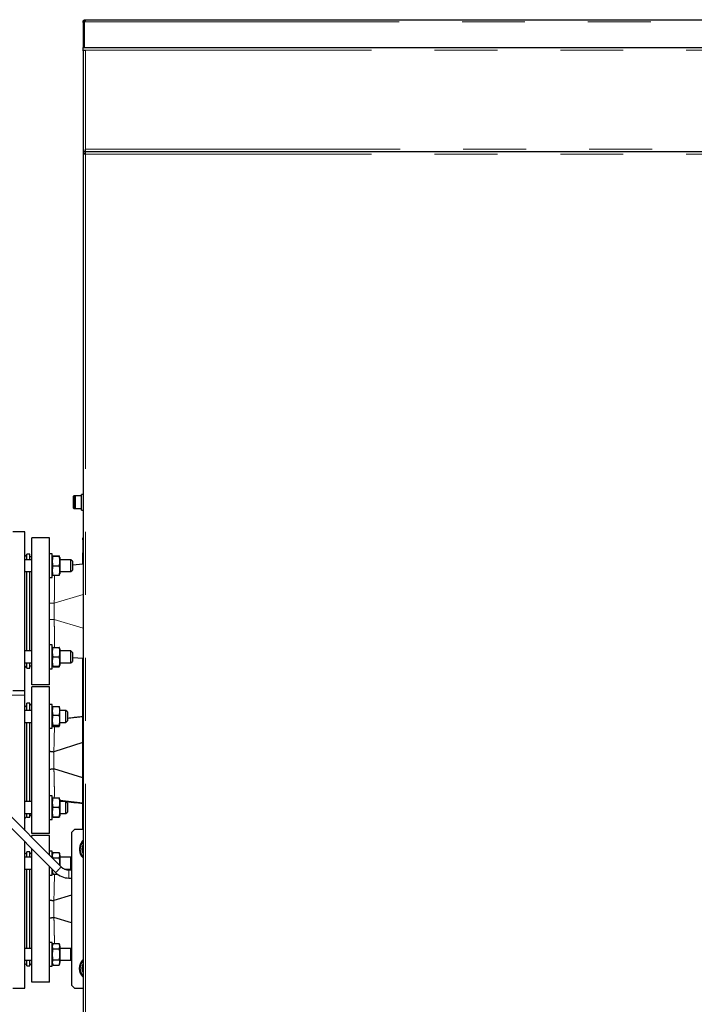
# Model space of a CAD drawing. Header units: millimetres. Extents: x 30 to 245, y 63 to 147.
# Tile 44 of 67: x 160 to 173, y 74 to 94. Entities that reach past the tile are written whole.
import ezdxf

# ---------------------------------------------------------------- set-up
doc = ezdxf.new("R2010")
doc.units = ezdxf.units.MM
doc.linetypes.add('PHANTOM', pattern=[12.7, 6.35, -1.27, 1.27, -1.27, 1.27, -1.27])

msp = doc.modelspace()

# ---------------------------------------------------------------- linework, layer by layer
at = {"color": 7, "linetype": 'Continuous', "lineweight": 25}
for p, q in [((161.019, 93.639), (161.039, 93.639)), ((161.019, 93.629), (161.019, 93.639)), ((161.039, 93.629), (161.019, 93.629)), ((161.019, 93.629), (161.019, 93.123)), ((161.039, 93.629), (161.039, 93.639)), ((161.039, 93.629), (161.039, 93.123)), ((161.045, 93.639), (161.045, 93.655)), ((161.045, 93.123), (161.045, 93.639)), ((161.064, 93.684), (161.064, 93.664)), ((161.064, 93.684), (161.075, 93.684)), ((161.075, 93.684), (190.536, 93.684)), ((161.039, 93.504), (161.045, 93.504)), ((161.019, 93.073), (161.019, 93.123)), ((161.019, 93.123), (161.069, 93.123)), ((161.019, 93.073), (161.069, 93.073)), ((161.019, 93.073), (161.019, 93.059)), ((161.019, 93.059), (161.019, 91.023)), ((161.069, 93.123), (192.239, 93.123)), ((161.019, 91.023), (161.019, 90.984)), ((161.069, 91.023), (161.019, 91.023)), ((161.019, 90.984), (161.019, 65.883)), ((161.019, 90.984), (161.044, 90.984)), ((161.059, 91.023), (161.059, 90.998)), ((161.069, 91.023), (161.069, 91.073)), ((161.069, 91.023), (192.239, 91.023)), ((160.829, 83.923), (160.829, 84.073)), ((160.869, 84.083), (160.839, 84.083)), ((160.859, 83.833), (160.859, 84.073)), ((160.989, 84.083), (160.869, 84.083)), ((161.019, 84.11), (160.989, 84.11)), ((160.989, 83.913), (160.989, 84.11)), ((160.829, 83.833), (160.829, 83.923)), ((160.839, 83.823), (160.869, 83.823)), ((160.869, 83.823), (160.989, 83.823)), ((160.989, 83.796), (160.989, 83.913)), ((160.989, 83.796), (161.019, 83.796)), ((159.844, 83.353), (159.604, 83.353)), ((159.844, 80.153), (159.844, 83.353)), ((160.344, 83.233), (159.984, 83.233)), ((159.984, 80.273), (159.984, 83.233)), ((160.344, 80.273), (160.344, 83.233)), ((161.018, 83.193), (161.018, 83.233)), ((161.018, 83.233), (161.019, 83.233)), ((161.018, 83.193), (161.018, 82.933)), ((159.884, 82.853), (159.844, 82.893)), ((159.884, 82.853), (159.844, 82.877)), ((159.944, 82.903), (159.884, 82.903)), ((159.884, 82.793), (159.884, 82.903)), ((159.944, 82.793), (159.944, 82.903)), ((159.984, 82.853), (159.944, 82.853)), ((160.394, 82.913), (160.344, 82.913)), ((160.394, 82.649), (160.394, 82.913)), ((160.404, 82.863), (160.394, 82.837)), ((160.404, 82.864), (160.404, 82.863)), ((160.414, 82.873), (160.534, 82.873)), ((160.414, 82.863), (160.534, 82.863)), ((160.545, 82.863), (160.545, 82.864)), ((160.554, 82.837), (160.545, 82.863)), ((160.554, 82.837), (160.554, 82.673)), ((161.019, 82.933), (161.018, 82.933)), ((161.018, 82.702), (161.018, 82.933)), ((159.984, 82.793), (159.844, 82.793)), ((160.394, 82.433), (160.394, 82.649)), ((160.414, 82.673), (160.534, 82.673)), ((160.774, 82.793), (160.554, 82.793)), ((160.554, 82.673), (160.554, 82.508)), ((160.804, 82.763), (160.774, 82.793)), ((160.774, 82.769), (160.774, 82.793)), ((160.774, 82.553), (160.774, 82.769)), ((160.804, 82.763), (160.804, 82.745)), ((160.804, 82.745), (160.804, 82.583)), ((161.019, 82.702), (160.804, 82.686)), ((159.844, 82.553), (159.984, 82.553)), ((159.884, 80.954), (159.884, 82.553)), ((159.944, 80.954), (159.944, 82.553)), ((160.344, 82.433), (160.394, 82.433)), ((160.394, 82.508), (160.404, 82.483)), ((160.414, 82.483), (160.534, 82.483)), ((160.545, 82.483), (160.554, 82.508)), ((160.554, 82.553), (160.774, 82.553)), ((160.774, 82.553), (160.804, 82.583)), ((160.394, 81.074), (160.344, 81.074)), ((160.394, 80.81), (160.394, 81.074)), ((160.404, 81.024), (160.394, 80.999)), ((160.414, 81.024), (160.534, 81.024)), ((160.554, 80.999), (160.545, 81.024)), ((159.984, 80.954), (159.844, 80.954)), ((160.414, 80.834), (160.534, 80.834)), ((160.554, 80.999), (160.554, 80.834)), ((160.774, 80.954), (160.554, 80.954)), ((160.554, 80.834), (160.554, 80.67)), ((160.804, 80.924), (160.774, 80.954)), ((160.774, 80.93), (160.774, 80.954)), ((160.774, 80.714), (160.774, 80.93)), ((160.804, 80.924), (160.804, 80.906)), ((160.804, 80.906), (160.804, 80.744)), ((160.804, 80.821), (161.019, 80.805)), ((159.844, 80.714), (159.984, 80.714)), ((159.844, 80.613), (159.884, 80.653)), ((159.844, 80.63), (159.884, 80.653)), ((159.884, 80.603), (159.884, 80.714)), ((159.944, 80.603), (159.944, 80.714)), ((159.944, 80.653), (159.984, 80.653)), ((160.394, 80.594), (160.394, 80.81)), ((160.394, 80.67), (160.404, 80.644)), ((160.404, 80.644), (160.404, 80.642)), ((160.414, 80.644), (160.534, 80.644)), ((160.414, 80.631), (160.534, 80.631)), ((160.544, 80.642), (160.545, 80.644)), ((160.545, 80.644), (160.554, 80.67)), ((160.554, 80.714), (160.774, 80.714)), ((160.774, 80.714), (160.804, 80.744)), ((161.018, 77.353), (161.018, 80.805)), ((159.884, 80.603), (159.944, 80.603)), ((160.344, 80.594), (160.394, 80.594)), ((160.344, 80.273), (159.984, 80.273)), ((160.344, 80.233), (159.984, 80.233)), ((159.984, 77.273), (159.984, 80.233)), ((160.344, 77.273), (160.344, 80.233)), ((159.604, 80.153), (159.844, 80.153)), ((159.844, 80.065), (159.844, 80.153)), ((159.844, 77.332), (159.844, 80.065)), ((159.884, 79.813), (159.844, 79.853)), ((159.944, 79.903), (159.884, 79.903)), ((159.884, 79.753), (159.884, 79.903)), ((159.944, 79.753), (159.944, 79.903)), ((159.984, 79.893), (159.944, 79.853)), ((160.394, 79.873), (160.344, 79.873)), ((160.394, 79.712), (160.394, 79.873)), ((160.414, 79.833), (160.534, 79.833)), ((159.984, 79.753), (159.844, 79.753)), ((160.404, 79.824), (160.394, 79.797)), ((160.394, 79.393), (160.394, 79.712)), ((160.414, 79.655), (160.534, 79.655)), ((160.554, 79.797), (160.545, 79.824)), ((160.554, 79.468), (160.554, 79.797)), ((160.674, 79.753), (160.554, 79.753)), ((160.704, 79.723), (160.674, 79.753)), ((160.674, 79.513), (160.674, 79.753)), ((160.704, 79.723), (160.704, 79.543)), ((159.844, 79.513), (159.984, 79.513)), ((159.884, 77.914), (159.884, 79.513)), ((159.944, 77.914), (159.944, 79.513)), ((160.394, 79.468), (160.404, 79.442)), ((160.414, 79.455), (160.534, 79.455)), ((160.414, 79.432), (160.534, 79.432)), ((160.545, 79.442), (160.554, 79.468)), ((160.554, 79.513), (160.674, 79.513)), ((160.674, 79.513), (160.704, 79.543)), ((161.018, 79.624), (160.704, 79.589)), ((160.344, 79.393), (160.394, 79.393)), ((161.018, 79.104), (160.431, 78.922)), ((160.431, 78.922), (160.431, 78.922)), ((160.431, 78.576), (160.432, 78.576)), ((161.018, 78.396), (160.432, 78.576)), ((160.579, 76.598), (159.257, 77.92)), ((159.984, 77.914), (159.844, 77.914)), ((160.394, 78.034), (160.344, 78.034)), ((160.394, 77.875), (160.394, 78.034)), ((160.404, 77.984), (160.394, 77.959)), ((160.394, 77.554), (160.394, 77.875)), ((160.414, 77.988), (160.534, 77.988)), ((160.554, 77.959), (160.545, 77.984)), ((160.554, 77.959), (160.554, 77.63)), ((161.018, 77.884), (160.554, 77.936)), ((160.674, 77.914), (160.554, 77.914)), ((160.704, 77.884), (160.674, 77.914)), ((160.674, 77.674), (160.674, 77.914)), ((160.704, 77.884), (160.704, 77.704)), ((159.143, 77.807), (160.466, 76.485)), ((159.844, 77.674), (159.984, 77.674)), ((159.884, 77.603), (159.884, 77.674)), ((159.944, 77.603), (159.944, 77.674)), ((159.944, 77.653), (159.984, 77.613)), ((160.414, 77.801), (160.534, 77.801)), ((160.554, 77.674), (160.674, 77.674)), ((160.674, 77.674), (160.704, 77.704)), ((159.844, 77.573), (159.884, 77.613)), ((159.884, 77.603), (159.944, 77.603)), ((160.344, 77.554), (160.394, 77.554)), ((160.394, 77.63), (160.404, 77.604)), ((160.414, 77.608), (160.534, 77.608)), ((160.414, 77.601), (160.534, 77.601)), ((160.414, 77.6), (160.534, 77.6)), ((160.545, 77.604), (160.554, 77.63)), ((160.344, 77.273), (159.984, 77.273)), ((160.844, 77.353), (160.784, 77.293)), ((160.784, 77.293), (160.784, 74.213)), ((161.019, 77.353), (160.844, 77.353)), ((159.844, 74.153), (159.844, 77.106)), ((160.344, 77.233), (159.984, 77.233)), ((159.984, 77.192), (159.984, 77.233)), ((160.344, 76.832), (160.344, 77.233)), ((160.993, 77.098), (161.019, 77.128)), ((159.884, 76.853), (159.844, 76.877)), ((159.944, 76.903), (159.884, 76.903)), ((159.884, 76.793), (159.884, 76.903)), ((159.944, 76.793), (159.944, 76.903)), ((159.984, 76.893), (159.944, 76.853)), ((159.984, 74.273), (159.984, 76.966)), ((160.394, 76.913), (160.344, 76.913)), ((160.394, 76.782), (160.394, 76.913)), ((160.414, 76.892), (160.394, 76.837)), ((160.414, 76.892), (160.534, 76.892)), ((160.554, 76.837), (160.534, 76.892)), ((159.984, 76.793), (159.844, 76.793)), ((160.413, 76.764), (160.414, 76.782)), ((160.414, 76.782), (160.534, 76.782)), ((160.554, 76.837), (160.554, 76.622)), ((160.774, 76.793), (160.554, 76.793)), ((160.784, 76.783), (160.774, 76.793)), ((160.774, 76.769), (160.774, 76.793)), ((160.774, 76.553), (160.774, 76.769)), ((159.844, 76.553), (159.984, 76.553)), ((159.884, 74.954), (159.884, 76.553)), ((159.944, 74.954), (159.944, 76.553)), ((160.344, 74.273), (160.344, 76.606)), ((160.394, 76.433), (160.394, 76.556)), ((160.394, 76.508), (160.414, 76.453)), ((160.414, 76.453), (160.501, 76.453)), ((160.645, 76.553), (160.774, 76.553)), ((160.784, 76.533), (160.734, 76.533)), ((160.774, 76.553), (160.784, 76.563)), ((160.344, 76.433), (160.394, 76.433)), ((160.734, 76.373), (160.784, 76.373)), ((160.784, 76.031), (160.431, 75.922)), ((160.431, 75.922), (160.431, 75.922)), ((160.431, 75.576), (160.432, 75.576)), ((160.784, 75.467), (160.432, 75.576)), ((160.394, 75.074), (160.344, 75.074)), ((160.394, 74.81), (160.394, 75.074)), ((159.984, 74.954), (159.844, 74.954)), ((160.414, 75.054), (160.394, 74.999)), ((160.414, 75.054), (160.534, 75.054)), ((160.414, 74.944), (160.534, 74.944)), ((160.554, 74.999), (160.534, 75.054)), ((160.554, 74.999), (160.554, 74.752)), ((160.774, 74.954), (160.554, 74.954)), ((160.784, 74.944), (160.774, 74.954)), ((160.774, 74.93), (160.774, 74.954)), ((160.774, 74.714), (160.774, 74.93)), ((159.844, 74.714), (159.984, 74.714)), ((159.884, 74.603), (159.884, 74.714)), ((159.944, 74.603), (159.944, 74.714)), ((160.394, 74.594), (160.394, 74.81)), ((160.394, 74.67), (160.414, 74.615)), ((160.414, 74.725), (160.534, 74.725)), ((160.534, 74.615), (160.554, 74.67)), ((160.554, 74.752), (160.554, 74.67)), ((160.554, 74.714), (160.774, 74.714)), ((160.774, 74.714), (160.784, 74.724)), ((161.011, 74.719), (161.019, 74.728)), ((159.844, 74.63), (159.884, 74.653)), ((159.884, 74.603), (159.944, 74.603)), ((159.944, 74.653), (159.984, 74.613)), ((160.344, 74.594), (160.394, 74.594)), ((160.414, 74.615), (160.534, 74.615)), ((160.344, 74.273), (159.984, 74.273)), ((159.604, 74.153), (159.844, 74.153)), ((160.784, 74.213), (160.844, 74.153)), ((160.844, 74.153), (161.019, 74.153))]:
    msp.add_line(p, q, dxfattribs=at)
at = {"color": 8, "linetype": 'PHANTOM', "lineweight": 18}
for p, q in [((161.045, 93.639), (190.491, 93.639)), ((192.239, 93.073), (161.069, 93.073)), ((161.069, 93.073), (161.069, 91.073)), ((161.069, 91.073), (192.239, 91.073)), ((161.069, 90.973), (161.069, 65.893)), ((192.239, 90.973), (161.069, 90.973)), ((160.839, 84.083), (160.839, 83.92)), ((160.869, 84.083), (160.869, 83.823)), ((160.839, 83.92), (160.839, 83.823)), ((161.019, 83.193), (161.018, 83.193)), ((161.019, 82.091), (160.436, 81.92)), ((160.436, 81.92), (160.344, 81.92)), ((160.436, 81.92), (160.436, 81.587)), ((160.436, 81.587), (160.344, 81.587)), ((161.019, 81.416), (160.436, 81.587)), ((159.844, 80.065), (159.504, 80.065)), ((160.734, 76.373), (160.734, 76.533))]:
    msp.add_line(p, q, dxfattribs=at)
at = {"color": 8, "linetype": 'PHANTOM', "lineweight": 18, "flags": 128}
for points in [[(160.443, 82.483), (160.443, 82.476), (160.444, 82.385), (160.444, 82.282), (160.442, 82.166), (160.44, 82.047), (160.436, 81.92), (160.436, 81.92), (160.436, 81.92)], [(160.44, 79.432), (160.44, 79.417), (160.44, 79.354), (160.439, 79.252), (160.437, 79.137), (160.435, 79.058), (160.433, 78.977), (160.431, 78.922), (160.431, 78.922), (160.431, 78.922)], [(160.44, 76.453), (160.44, 76.417), (160.44, 76.354), (160.439, 76.252), (160.437, 76.137), (160.435, 76.058), (160.433, 75.977), (160.431, 75.922), (160.431, 75.922), (160.431, 75.922)], [(160.466, 76.485), (160.466, 76.485), (160.471, 76.49), (160.481, 76.5), (160.494, 76.513), (160.51, 76.529), (160.527, 76.546), (160.543, 76.562), (160.558, 76.577), (160.569, 76.588), (160.576, 76.595), (160.579, 76.598)]]:
    msp.add_lwpolyline(points, dxfattribs=at)
at = {"color": 7, "linetype": 'Continuous', "lineweight": 25}
for centre, radius, start, end in [((160.839, 84.073), 0.01, 90, 180), ((160.869, 84.073), 0.01, 90, 180), ((160.839, 83.833), 0.01, 180, 270), ((160.869, 83.833), 0.01, 180, 270), ((161.184, 76.953), 0.24, 142.9586, 226.5675), ((161.184, 76.953), 0.19, 150.2757, 209.7243), ((160.734, 76.753), 0.38, 225, 270), ((160.734, 76.753), 0.22, 225, 270), ((161.184, 74.553), 0.24, 136.2381, 226.2381), ((161.184, 74.553), 0.19, 150.2757, 209.7243)]:
    msp.add_arc(centre, radius, start, end, dxfattribs=at)
at = {"color": 8, "linetype": 'PHANTOM', "lineweight": 18}
for centre in [(161.184, 76.953), (161.184, 74.553)]:
    msp.add_arc(centre, 0.22, 138.5904, 221.4096, dxfattribs=at)
at = {"color": 7, "linetype": 'Continuous', "lineweight": 25}
for points, knots in [([(161.019, 93.639), (161.02, 93.642), (161.02, 93.647), (161.022, 93.656), (161.026, 93.664), (161.032, 93.671), (161.04, 93.677), (161.048, 93.681), (161.057, 93.684), (161.062, 93.684), (161.064, 93.684)], [0, 0, 0, 0, 0.11536, 0.238982, 0.368203, 0.500002, 0.631872, 0.760897, 0.883218, 1, 1, 1, 1]), ([(161.039, 93.639), (161.04, 93.641), (161.04, 93.643), (161.041, 93.648), (161.043, 93.653), (161.047, 93.657), (161.051, 93.66), (161.055, 93.663), (161.06, 93.664), (161.063, 93.664), (161.064, 93.664)], [0, 0, 0, 0, 0.124771, 0.249923, 0.375113, 0.49998, 0.624944, 0.74993, 0.873774, 1, 1, 1, 1]), ([(161.045, 93.543), (161.044, 93.542), (161.039, 93.53), (161.039, 93.517), (161.039, 93.504)], [0, 0, 0, 0, 0.082814, 1, 1, 1, 1]), ([(161.075, 93.684), (161.075, 93.684), (161.075, 93.684), (161.073, 93.68), (161.07, 93.675), (161.066, 93.669), (161.062, 93.664), (161.057, 93.659), (161.051, 93.656), (161.047, 93.656), (161.045, 93.655)], [0, 0, 0, 0, 0.1567976, 0.3094963, 0.4543714, 0.5881435, 0.7089299, 0.8160359, 0.9107411, 1, 1, 1, 1]), ([(161.019, 93.059), (161.02, 93.06), (161.021, 93.062), (161.03, 93.065), (161.043, 93.069), (161.057, 93.071), (161.066, 93.073), (161.069, 93.073)], [0, 0, 0, 0, 0.2181592, 0.4363131, 0.6544886, 0.8726466, 1, 1, 1, 1]), ([(161.019, 90.984), (161.02, 90.983), (161.022, 90.982), (161.033, 90.979), (161.05, 90.976), (161.063, 90.974), (161.069, 90.973)], [0, 0, 0, 0, 0.249996, 0.499992, 0.749997, 1, 1, 1, 1]), ([(161.044, 90.984), (161.045, 90.983), (161.046, 90.982), (161.051, 90.979), (161.06, 90.976), (161.066, 90.974), (161.069, 90.973)], [0, 0, 0, 0, 0.25, 0.499985, 0.749979, 1, 1, 1, 1]), ([(161.069, 90.973), (161.069, 90.98), (161.067, 90.993), (161.064, 91.01), (161.061, 91.021), (161.06, 91.023), (161.059, 91.023)], [0, 0, 0, 0, 0.249988, 0.499998, 0.749994, 1, 1, 1, 1]), ([(161.069, 90.973), (161.069, 90.977), (161.067, 90.983), (161.064, 90.992), (161.061, 90.997), (161.06, 90.998), (161.059, 90.998)], [0, 0, 0, 0, 0.250011, 0.500019, 0.749995, 1, 1, 1, 1]), ([(160.414, 82.673), (160.409, 82.704), (160.398, 82.767), (160.409, 82.83), (160.414, 82.863)], [0, 0, 0, 0, 0.491179, 1, 1, 1, 1]), ([(160.414, 82.863), (160.413, 82.863), (160.406, 82.863), (160.405, 82.863), (160.405, 82.863)], [0, 0, 0, 0, 0.259042, 1, 1, 1, 1]), ([(160.406, 82.864), (160.407, 82.866), (160.407, 82.869), (160.413, 82.872), (160.414, 82.873)], [0, 0, 0, 0, 0.687272, 1, 1, 1, 1]), ([(160.534, 82.873), (160.536, 82.872), (160.542, 82.869), (160.542, 82.866), (160.543, 82.864)], [0, 0, 0, 0, 0.312684, 1, 1, 1, 1]), ([(160.534, 82.863), (160.54, 82.832), (160.551, 82.768), (160.54, 82.705), (160.534, 82.673)], [0, 0, 0, 0, 0.491179, 1, 1, 1, 1]), ([(160.544, 82.863), (160.543, 82.863), (160.543, 82.863), (160.536, 82.863), (160.534, 82.863)], [0, 0, 0, 0, 0.740948, 1, 1, 1, 1]), ([(160.414, 82.483), (160.409, 82.514), (160.398, 82.577), (160.409, 82.64), (160.414, 82.673)], [0, 0, 0, 0, 0.4911818, 1, 1, 1, 1]), ([(160.534, 82.673), (160.54, 82.642), (160.551, 82.578), (160.54, 82.515), (160.534, 82.483)], [0, 0, 0, 0, 0.4911818, 1, 1, 1, 1]), ([(160.405, 82.483), (160.405, 82.483), (160.406, 82.483), (160.413, 82.483), (160.414, 82.483)], [0, 0, 0, 0, 0.740948, 1, 1, 1, 1]), ([(160.534, 82.483), (160.536, 82.483), (160.543, 82.483), (160.544, 82.483), (160.544, 82.483)], [0, 0, 0, 0, 0.259042, 1, 1, 1, 1]), ([(160.414, 80.834), (160.409, 80.865), (160.398, 80.929), (160.409, 80.992), (160.414, 81.024)], [0, 0, 0, 0, 0.4911818, 1, 1, 1, 1]), ([(160.414, 81.024), (160.413, 81.024), (160.406, 81.024), (160.405, 81.024), (160.405, 81.024)], [0, 0, 0, 0, 0.259042, 1, 1, 1, 1]), ([(160.534, 81.024), (160.54, 80.993), (160.551, 80.93), (160.54, 80.866), (160.534, 80.834)], [0, 0, 0, 0, 0.4911818, 1, 1, 1, 1]), ([(160.544, 81.024), (160.543, 81.024), (160.543, 81.024), (160.536, 81.024), (160.534, 81.024)], [0, 0, 0, 0, 0.740948, 1, 1, 1, 1]), ([(160.414, 80.644), (160.409, 80.675), (160.398, 80.739), (160.409, 80.802), (160.414, 80.834)], [0, 0, 0, 0, 0.4911818, 1, 1, 1, 1]), ([(160.534, 80.834), (160.54, 80.803), (160.551, 80.74), (160.54, 80.676), (160.534, 80.644)], [0, 0, 0, 0, 0.4911818, 1, 1, 1, 1]), ([(160.405, 80.644), (160.405, 80.644), (160.406, 80.644), (160.413, 80.644), (160.414, 80.644)], [0, 0, 0, 0, 0.740948, 1, 1, 1, 1]), ([(160.414, 80.631), (160.413, 80.632), (160.408, 80.636), (160.407, 80.64), (160.406, 80.642)], [0, 0, 0, 0, 0.343442, 1, 1, 1, 1]), ([(160.534, 80.644), (160.536, 80.644), (160.543, 80.644), (160.544, 80.644), (160.544, 80.644)], [0, 0, 0, 0, 0.259042, 1, 1, 1, 1]), ([(160.542, 80.642), (160.542, 80.64), (160.541, 80.636), (160.536, 80.632), (160.534, 80.631)], [0, 0, 0, 0, 0.656497, 1, 1, 1, 1]), ([(160.414, 79.655), (160.409, 79.684), (160.398, 79.744), (160.409, 79.803), (160.414, 79.833)], [0, 0, 0, 0, 0.491179, 1, 1, 1, 1]), ([(160.414, 79.833), (160.414, 79.833), (160.409, 79.83), (160.407, 79.827), (160.405, 79.824)], [0, 0, 0, 0, 0.032285, 1, 1, 1, 1]), ([(160.534, 79.833), (160.54, 79.804), (160.551, 79.745), (160.54, 79.686), (160.534, 79.655)], [0, 0, 0, 0, 0.491181, 1, 1, 1, 1]), ([(160.544, 79.824), (160.542, 79.827), (160.54, 79.83), (160.535, 79.833), (160.534, 79.833)], [0, 0, 0, 0, 0.967712, 1, 1, 1, 1]), ([(160.414, 79.455), (160.409, 79.488), (160.398, 79.555), (160.409, 79.621), (160.414, 79.655)], [0, 0, 0, 0, 0.49118, 1, 1, 1, 1]), ([(160.534, 79.655), (160.54, 79.623), (160.551, 79.556), (160.54, 79.489), (160.534, 79.455)], [0, 0, 0, 0, 0.49118, 1, 1, 1, 1]), ([(161.019, 79.628), (161.004, 79.626), (160.899, 79.615), (160.794, 79.603), (160.704, 79.593)], [0, 0, 0, 0, 0.145699, 1, 1, 1, 1]), ([(160.414, 79.432), (160.413, 79.433), (160.406, 79.437), (160.401, 79.445), (160.408, 79.452), (160.414, 79.455), (160.414, 79.455)], [0, 0, 0, 0, 0.12959, 0.552152, 0.98671, 1, 1, 1, 1]), ([(160.534, 79.455), (160.535, 79.455), (160.54, 79.452), (160.548, 79.445), (160.543, 79.438), (160.536, 79.433), (160.534, 79.432)], [0, 0, 0, 0, 0.01329, 0.436205, 0.870409, 1, 1, 1, 1]), ([(160.344, 78.935), (160.344, 78.935), (160.345, 78.933), (160.347, 78.931), (160.359, 78.927), (160.379, 78.924), (160.403, 78.922), (160.422, 78.922), (160.431, 78.922)], [0, 0, 0, 0, 0.010941, 0.181182, 0.385905, 0.590608, 0.795302, 1, 1, 1, 1]), ([(160.344, 78.562), (160.344, 78.562), (160.345, 78.563), (160.347, 78.566), (160.359, 78.57), (160.379, 78.574), (160.404, 78.576), (160.422, 78.576), (160.431, 78.576)], [0, 0, 0, 0, 0.010559, 0.182719, 0.387062, 0.59138, 0.795694, 1, 1, 1, 1]), ([(160.414, 77.988), (160.414, 77.988), (160.409, 77.987), (160.402, 77.986), (160.404, 77.984), (160.404, 77.984)], [0, 0, 0, 0, 0.028168, 0.924596, 1, 1, 1, 1]), ([(160.414, 77.801), (160.409, 77.832), (160.398, 77.894), (160.409, 77.956), (160.414, 77.988)], [0, 0, 0, 0, 0.49118, 1, 1, 1, 1]), ([(160.534, 77.988), (160.54, 77.957), (160.551, 77.895), (160.54, 77.833), (160.534, 77.801)], [0, 0, 0, 0, 0.49118, 1, 1, 1, 1]), ([(160.545, 77.984), (160.545, 77.984), (160.547, 77.985), (160.54, 77.987), (160.535, 77.988), (160.534, 77.988)], [0, 0, 0, 0, 0.050717, 0.971832, 1, 1, 1, 1]), ([(160.554, 77.93), (160.577, 77.928), (160.67, 77.918), (160.825, 77.9), (160.957, 77.886), (161.019, 77.879)], [0, 0, 0, 0, 0.1468955, 0.5991061, 1, 1, 1, 1]), ([(160.414, 77.608), (160.409, 77.64), (160.398, 77.704), (160.409, 77.769), (160.414, 77.801)], [0, 0, 0, 0, 0.491181, 1, 1, 1, 1]), ([(160.534, 77.801), (160.54, 77.77), (160.551, 77.705), (160.54, 77.641), (160.534, 77.608)], [0, 0, 0, 0, 0.491181, 1, 1, 1, 1]), ([(160.414, 77.601), (160.413, 77.601), (160.406, 77.602), (160.401, 77.605), (160.408, 77.607), (160.414, 77.608), (160.414, 77.608)], [0, 0, 0, 0, 0.129591, 0.552154, 0.986711, 1, 1, 1, 1]), ([(160.534, 77.608), (160.535, 77.608), (160.54, 77.607), (160.547, 77.606), (160.544, 77.604), (160.544, 77.604)], [0, 0, 0, 0, 0.02518, 0.826523, 1, 1, 1, 1]), ([(160.414, 76.782), (160.413, 76.787), (160.406, 76.807), (160.401, 76.843), (160.408, 76.875), (160.414, 76.892), (160.414, 76.892)], [0, 0, 0, 0, 0.129591, 0.552154, 0.986711, 1, 1, 1, 1]), ([(160.534, 76.892), (160.535, 76.892), (160.54, 76.876), (160.548, 76.844), (160.543, 76.808), (160.536, 76.787), (160.534, 76.782)], [0, 0, 0, 0, 0.013289, 0.436205, 0.870408, 1, 1, 1, 1]), ([(160.534, 76.782), (160.541, 76.746), (160.549, 76.697), (160.543, 76.648), (160.541, 76.635)], [0, 0, 0, 0, 0.732971, 1, 1, 1, 1]), ([(160.414, 76.453), (160.409, 76.471), (160.399, 76.5), (160.407, 76.529), (160.41, 76.54)], [0, 0, 0, 0, 0.618642, 1, 1, 1, 1]), ([(160.344, 75.935), (160.344, 75.935), (160.345, 75.933), (160.347, 75.931), (160.359, 75.927), (160.379, 75.924), (160.403, 75.922), (160.422, 75.922), (160.431, 75.922)], [0, 0, 0, 0, 0.0109409, 0.1811817, 0.3859052, 0.5906072, 0.7953015, 1, 1, 1, 1]), ([(160.344, 75.562), (160.344, 75.562), (160.345, 75.563), (160.347, 75.566), (160.359, 75.57), (160.379, 75.574), (160.404, 75.576), (160.422, 75.576), (160.431, 75.576)], [0, 0, 0, 0, 0.010559, 0.182718, 0.387061, 0.59138, 0.795694, 1, 1, 1, 1]), ([(160.414, 74.944), (160.413, 74.949), (160.406, 74.969), (160.401, 75.005), (160.408, 75.037), (160.414, 75.053), (160.414, 75.054)], [0, 0, 0, 0, 0.12959, 0.552154, 0.986711, 1, 1, 1, 1]), ([(160.414, 74.725), (160.409, 74.76), (160.398, 74.834), (160.409, 74.907), (160.414, 74.944)], [0, 0, 0, 0, 0.49118, 1, 1, 1, 1]), ([(160.534, 75.054), (160.535, 75.053), (160.54, 75.037), (160.548, 75.005), (160.543, 74.969), (160.536, 74.949), (160.534, 74.944)], [0, 0, 0, 0, 0.013289, 0.436206, 0.870409, 1, 1, 1, 1]), ([(160.534, 74.944), (160.54, 74.908), (160.551, 74.835), (160.54, 74.762), (160.534, 74.725)], [0, 0, 0, 0, 0.491181, 1, 1, 1, 1]), ([(160.414, 74.615), (160.409, 74.633), (160.398, 74.669), (160.409, 74.706), (160.414, 74.725)], [0, 0, 0, 0, 0.49118, 1, 1, 1, 1]), ([(160.534, 74.725), (160.54, 74.707), (160.551, 74.67), (160.54, 74.633), (160.534, 74.615)], [0, 0, 0, 0, 0.49118, 1, 1, 1, 1])]:
    msp.add_open_spline(points, degree=3, knots=knots, dxfattribs=at)
at = {"color": 8, "linetype": 'PHANTOM', "lineweight": 18}
for points, knots in [([(160.436, 81.587), (160.436, 81.587), (160.436, 81.544), (160.44, 81.461), (160.442, 81.339), (160.444, 81.225), (160.444, 81.122), (160.444, 81.054), (160.443, 81.027), (160.443, 81.024)], [0, 0, 0, 0, 0.000002, 0.199319, 0.391235, 0.588765, 0.781358, 0.979725, 1, 1, 1, 1]), ([(160.431, 78.922), (160.431, 78.922), (160.431, 78.904), (160.427, 78.847), (160.427, 78.757), (160.427, 78.658), (160.431, 78.601), (160.431, 78.576), (160.431, 78.576)], [0, 0, 0, 0, 0.000003, 0.149709, 0.500536, 0.779076, 0.999997, 1, 1, 1, 1]), ([(160.431, 78.922), (160.431, 78.922), (160.431, 78.922), (160.431, 78.922), (160.431, 78.922)], [0, 0, 0, 0, 0.988053, 1, 1, 1, 1]), ([(160.431, 78.576), (160.431, 78.576), (160.431, 78.576), (160.431, 78.576), (160.431, 78.576)], [0, 0, 0, 0, 0.0102883, 1, 1, 1, 1]), ([(160.432, 78.576), (160.432, 78.576), (160.432, 78.544), (160.435, 78.484), (160.436, 78.394), (160.438, 78.308), (160.44, 78.226), (160.44, 78.145), (160.441, 78.069), (160.44, 78.015), (160.439, 77.994), (160.439, 77.988)], [0, 0, 0, 0, 0.000001, 0.115459, 0.230914, 0.353427, 0.476454, 0.598958, 0.762298, 0.925639, 1, 1, 1, 1]), ([(160.431, 75.922), (160.431, 75.922), (160.431, 75.904), (160.427, 75.847), (160.427, 75.757), (160.427, 75.658), (160.431, 75.601), (160.431, 75.576), (160.431, 75.576)], [0, 0, 0, 0, 0.000003, 0.149707, 0.500536, 0.779076, 0.999997, 1, 1, 1, 1]), ([(160.431, 75.922), (160.431, 75.922), (160.431, 75.922), (160.431, 75.922), (160.431, 75.922)], [0, 0, 0, 0, 0.988053, 1, 1, 1, 1]), ([(160.431, 75.576), (160.431, 75.576), (160.431, 75.576), (160.431, 75.576), (160.431, 75.576)], [0, 0, 0, 0, 0.010341, 1, 1, 1, 1]), ([(160.432, 75.576), (160.432, 75.576), (160.432, 75.544), (160.435, 75.484), (160.436, 75.394), (160.438, 75.308), (160.44, 75.226), (160.44, 75.145), (160.441, 75.086), (160.44, 75.06), (160.44, 75.054)], [0, 0, 0, 0, 0.000001, 0.142661, 0.285317, 0.436694, 0.588704, 0.74007, 0.941892, 1, 1, 1, 1])]:
    msp.add_open_spline(points, degree=3, knots=knots, dxfattribs=at)

doc.saveas('drawing.dxf')
